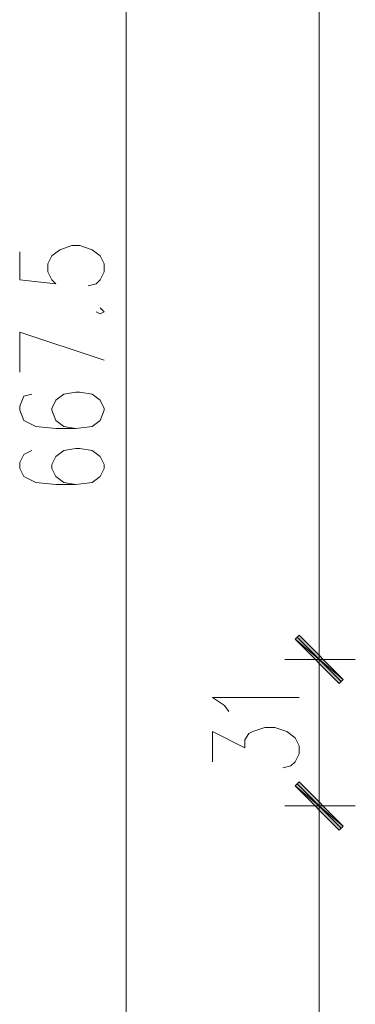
# Model space of a CAD drawing. Header units: inches. Extents: x 1504 to 12593, y -807 to 3183.
# Tile 159 of 256: x 6973 to 7043, y -131 to 76. Entities that reach past the tile are written whole.
import ezdxf

# ---------------------------------------------------------------- set-up
doc = ezdxf.new("R2010")
doc.units = ezdxf.units.IN
doc.header["$MEASUREMENT"] = 0
doc.layers.add('at_Entity', color=7, linetype='Continuous')
doc.layers.add('at_Solid', color=7, linetype='Continuous')

msp = doc.modelspace()

# ---------------------------------------------------------------- hatches: boundary and pattern name
at = {"layer": 'at_Solid', "lineweight": 15}
for points in [[(7031.4, -53.06), (7030.56, -53.91), (7040.69, -62.35)], [(7040.69, -62.35), (7030.56, -53.91), (7031.4, -53.06)], [(7030.56, -53.91), (7040.69, -62.35), (7039.85, -63.19)], [(7039.85, -63.19), (7040.69, -62.35), (7030.56, -53.91)], [(7031.4, -83.89), (7030.56, -84.74), (7040.69, -93.19)], [(7040.69, -93.19), (7030.56, -84.74), (7031.4, -83.89)], [(7030.56, -84.74), (7040.69, -93.19), (7039.85, -94.03)], [(7039.85, -94.03), (7040.69, -93.19), (7030.56, -84.74)]]:
    msp.add_hatch(color=7, dxfattribs=at).paths.add_polyline_path(points)

# ---------------------------------------------------------------- linework, layer by layer
at = {"layer": 'at_Entity', "color": 7, "lineweight": 15}
for p, q in [((6995.07, -323.82), (6995.07, 331.32)), ((7035.63, -52.63), (7035.63, 244.74)), ((6972.69, 27.62), (6972.69, 21.7)), ((6979.45, 26.77), (6981.14, 28.04)), ((6981.14, 28.04), (6983.67, 28.89)), ((6983.67, 28.89), (6985.36, 28.89)), ((6985.36, 28.89), (6987.89, 28.04)), ((6987.89, 28.04), (6989.58, 26.77)), ((6978.6, 25.08), (6979.45, 26.77)), ((6978.6, 23.4), (6978.6, 25.08)), ((6989.58, 26.77), (6990.43, 25.08)), ((6990.43, 25.08), (6990.43, 23.4)), ((6979.45, 21.7), (6978.6, 23.4)), ((6990.43, 23.4), (6989.58, 21.7)), ((6972.69, 21.7), (6980.29, 20.86)), ((6980.29, 20.86), (6979.45, 21.7)), ((6988.74, 20.86), (6987.05, 20.44)), ((6989.58, 21.7), (6988.74, 20.86)), ((6988.74, 14.95), (6989.58, 14.52)), ((6990.43, 14.95), (6989.58, 15.8)), ((6989.58, 14.52), (6990.43, 14.95)), ((6972.69, 2.28), (6972.69, 10.72)), ((6972.69, 10.72), (6990.43, 4.81)), ((6984.51, -1.94), (6981.98, -2.37)), ((6985.36, -1.94), (6984.51, -1.94)), ((6987.89, -2.37), (6985.36, -1.94)), ((6973.53, -2.79), (6972.69, -4.9)), ((6975.22, -2.37), (6973.53, -2.79)), ((6980.29, -3.64), (6979.45, -5.33)), ((6981.98, -2.37), (6980.29, -3.64)), ((6989.58, -3.64), (6987.89, -2.37)), ((6990.43, -5.33), (6989.58, -3.64)), ((6972.69, -4.9), (6972.69, -5.75)), ((6972.69, -5.75), (6973.53, -7.86)), ((6979.45, -5.33), (6979.45, -5.75)), ((6979.45, -5.75), (6980.29, -7.86)), ((6989.58, -7.86), (6990.43, -5.75)), ((6990.43, -5.75), (6990.43, -5.33)), ((6973.53, -7.86), (6976.07, -9.13)), ((6980.29, -7.86), (6981.98, -9.13)), ((6987.89, -9.13), (6989.58, -7.86)), ((6976.07, -9.13), (6980.29, -9.55)), ((6980.29, -9.55), (6984.51, -9.55)), ((6981.98, -9.13), (6984.51, -9.55)), ((6984.51, -9.55), (6987.89, -9.13)), ((6975.22, -14.2), (6973.53, -15.04)), ((6981.98, -14.2), (6980.29, -15.46)), ((6984.51, -13.78), (6981.98, -14.2)), ((6985.36, -13.78), (6984.51, -13.78)), ((6987.89, -14.2), (6985.36, -13.78)), ((6989.58, -15.46), (6987.89, -14.2)), ((6973.53, -15.04), (6972.69, -16.73)), ((6980.29, -15.46), (6979.45, -17.15)), ((6990.43, -17.15), (6989.58, -15.46)), ((6972.69, -16.73), (6972.69, -18)), ((6972.69, -18), (6973.53, -19.69)), ((6979.45, -17.15), (6979.45, -18)), ((6979.45, -18), (6980.29, -19.69)), ((6989.58, -19.69), (6990.43, -18)), ((6990.43, -18), (6990.43, -17.15)), ((6973.53, -19.69), (6976.07, -20.96)), ((6980.29, -19.69), (6981.98, -20.96)), ((6987.89, -20.96), (6989.58, -19.69)), ((6976.07, -20.96), (6980.29, -21.38)), ((6980.29, -21.38), (6984.51, -21.38)), ((6981.98, -20.96), (6984.51, -21.38)), ((6984.51, -21.38), (6987.89, -20.96)), ((7035.63, -66.15), (7035.63, -49.68)), ((7035.63, -49.68), (7035.63, -66.15)), ((7031.4, -53.06), (7030.56, -53.91)), ((7030.56, -53.91), (7031.4, -53.06)), ((7040.27, -62.78), (7030.98, -53.48)), ((7030.98, -53.48), (7040.27, -62.78)), ((7040.69, -62.35), (7031.4, -53.06)), ((7031.4, -53.06), (7040.69, -62.35)), ((7030.56, -53.91), (7040.69, -62.35)), ((7030.56, -53.91), (7040.69, -62.35)), ((7039.85, -63.19), (7030.56, -53.91)), ((7040.69, -62.35), (7030.56, -53.91)), ((7030.56, -53.91), (7039.85, -63.19)), ((7040.69, -62.35), (7030.56, -53.91)), ((7028.45, -58.13), (7043.23, -58.13)), ((7043.23, -58.13), (7028.45, -58.13)), ((7035.63, -83.47), (7035.63, -63.62)), ((7040.69, -62.35), (7039.85, -63.19)), ((7039.85, -63.19), (7040.69, -62.35)), ((7015.77, -67.84), (7013.24, -66.15)), ((7013.24, -66.15), (7031.4, -66.15)), ((7016.62, -69.11), (7015.77, -67.84)), ((7013.24, -79.67), (7013.24, -73.33)), ((7013.24, -73.33), (7020, -76.71)), ((7020, -75.03), (7020.84, -73.75)), ((7020.84, -73.75), (7021.68, -73.33)), ((7021.68, -73.33), (7024.22, -72.49)), ((7024.22, -72.49), (7026.33, -72.49)), ((7026.33, -72.49), (7028.86, -73.33)), ((7028.86, -73.33), (7030.56, -74.6)), ((7020, -76.71), (7020, -75.03)), ((7030.56, -74.6), (7031.4, -76.29)), ((7031.4, -76.29), (7031.4, -77.98)), ((7031.4, -77.98), (7030.56, -79.67)), ((7029.71, -80.52), (7028.02, -80.93)), ((7030.56, -79.67), (7029.71, -80.52)), ((7035.63, -97.41), (7035.63, -80.93)), ((7035.63, -80.93), (7035.63, -97.41)), ((7031.4, -83.89), (7030.56, -84.74)), ((7030.56, -84.74), (7031.4, -83.89)), ((7030.56, -84.74), (7040.69, -93.19)), ((7030.56, -84.74), (7040.69, -93.19)), ((7039.85, -94.03), (7030.56, -84.74)), ((7040.69, -93.19), (7030.56, -84.74)), ((7030.56, -84.74), (7039.85, -94.03)), ((7040.69, -93.19), (7030.56, -84.74)), ((7040.27, -93.61), (7030.98, -84.32)), ((7030.98, -84.32), (7040.27, -93.61)), ((7040.69, -93.19), (7031.4, -83.89)), ((7031.4, -83.89), (7040.69, -93.19)), ((7028.45, -88.96), (7043.23, -88.96)), ((7043.23, -88.96), (7028.45, -88.96)), ((7040.69, -93.19), (7039.85, -94.03)), ((7039.85, -94.03), (7040.69, -93.19)), ((7035.63, -260.03), (7035.63, -94.45))]:
    msp.add_line(p, q, dxfattribs=at)

doc.saveas('drawing.dxf')
